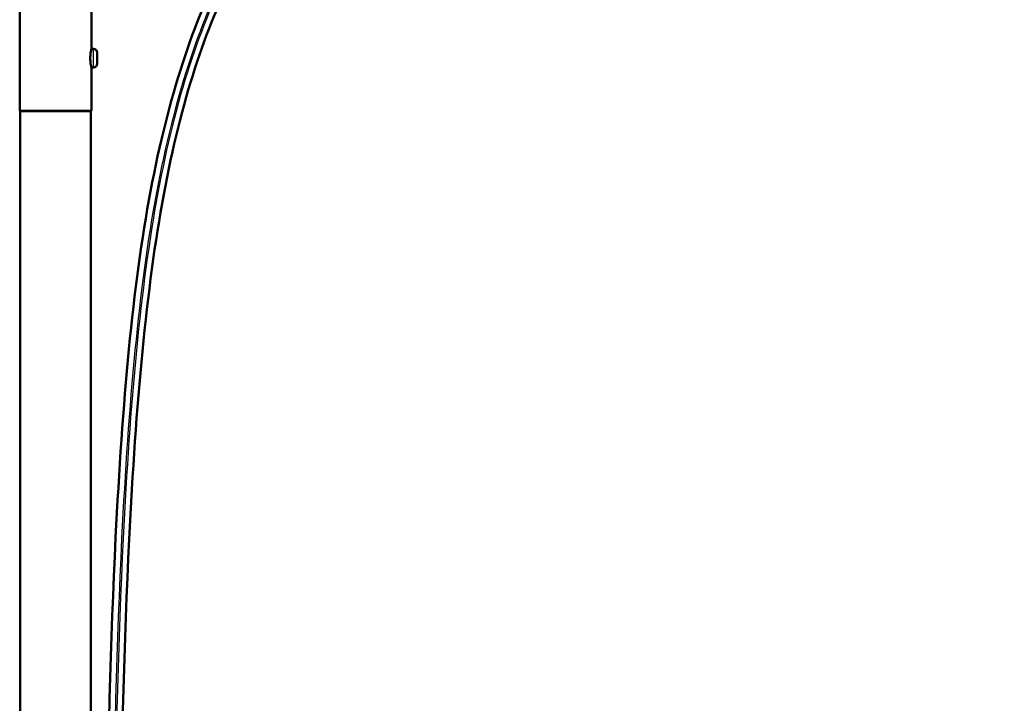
# Model space of a CAD drawing. Header units: millimetres. Extents: x 155 to 950, y -844 to 1327.
# Tile 22 of 56: x 690 to 950, y -123 to 58. Entities that reach past the tile are written whole.
import ezdxf

# ---------------------------------------------------------------- set-up
doc = ezdxf.new("R2010")
doc.units = ezdxf.units.MM
doc.header["$LTSCALE"] = 0.75
doc.layers.add('Visible', color=7, linetype='Continuous', lineweight=50)
doc.layers.add('Visible Narrow', color=7, linetype='Continuous', lineweight=25)

msp = doc.modelspace()

# ---------------------------------------------------------------- linework, layer by layer
at = {"layer": 'Visible', "extrusion": (-1, -2.22045e-16, 2.96647e-13)}
for p, q in [((689.57, 62.19), (689.57, 34.39)), ((708.57, 62.19), (708.57, 50.69)), ((709.07, 50.69), (708.57, 50.69)), ((710.07, 49.18, -1.06), (710.07, 49.37, -0.93)), ((710.07, 47.71, -1.36), (710.07, 47.97, -1.48)), ((708.57, 45.69), (708.57, 34.39)), ((709.07, 45.69), (708.57, 45.69)), ((710.07, 46.72, 0.29), (710.07, 46.8, -0.55)), ((689.72, 34.19), (689.72, -795.81)), ((708.42, 34.19), (708.42, -795.81))]:
    msp.add_line(p, q, dxfattribs=at)
at = {"layer": 'Visible', "extrusion": (-2.96647e-13, -2.22045e-16, -1)}
for centre, radius, start, end in [((-709.07, 49.69), 1, 90, 180), ((-709.07, 46.69), 1, 180, 270), ((-689.77, 34.39), 0.2, 270, 0), ((-708.37, 34.39), 0.2, 180, 270)]:
    msp.add_arc(centre, radius, start, end, dxfattribs=at)
at = {"layer": 'Visible', "extrusion": (1, 2.22045e-16, -2.96647e-13)}
for start, end in [(0, 21.5806), (48.8389, 81.5806), (108.8389, 141.5806), (168.8389, 180)]:
    msp.add_arc((48.19, 0, 710.07), 1.5, start, end, dxfattribs=at)
at = {"layer": 'Visible', "extrusion": (-2.22045e-16, 1, -2.22045e-16)}
msp.add_arc((-699.07, 0, 34.19), 9.35, 0, 180, dxfattribs=at)
at = {"layer": 'Visible'}
for points, knots in [([(767.78, 231.97, 1.24), (769.04, 227.67, 1.24), (775.33, 210.6, 1.24), (779.96, 181.91, 1.24), (780.02, 145.37, 1.24), (771.16, 106.61, 1.24), (745.21, 75.61, 1.24), (725.85, 17.74, 1.24), (716.18, -89.2, 1.24), (714.97, -264.06, 1.24), (720.1, -485.81, 1.24), (714.02, -666.71, 1.24), (721.63, -734.57, 1.24), (725.96, -756.66, 1.24), (732.13, -776.1, 1.24), (740.42, -792.32, 1.24), (750.67, -804.41, 1.24), (762.9, -812.37, 1.24), (776.82, -817.11, 1.24), (792.45, -819.56, 1.24), (821.3, -820.74, 1.24), (883.25, -815.8, 1.24), (922.12, -818.71, 1.24), (950.16, -822.42, 1.24)], [0.0376066, 0.0376066, 0.0376066, 0.0376066, 0.0625, 0.125, 0.1875, 0.25, 0.3333333, 0.4166667, 0.5, 0.625, 0.75, 0.82, 0.831, 0.842, 0.853, 0.864, 0.875, 0.8848, 0.8946, 0.9044, 0.9142, 0.945, 1, 1, 1, 1]), ([(765.06, 228.38, 1.24), (766.24, 224.59, 1.24), (771.78, 209.94, 1.24), (776.39, 181.54, 1.24), (776.42, 146.07, 1.24), (767.99, 108.38, 1.24), (742.4, 77.99, 1.24), (722.21, 18.37, 1.24), (712.64, -88.81, 1.24), (711.35, -263.86, 1.24), (716.53, -485.61, 1.24), (710.41, -666.34, 1.24), (718.04, -734.84, 1.24), (722.41, -757.26, 1.24), (728.68, -777.18, 1.24), (737.23, -794.05, 1.24), (748.02, -806.92, 1.24), (761.13, -815.55, 1.24), (775.75, -820.57, 1.24), (791.88, -823.13, 1.24), (821.28, -824.35, 1.24), (883.09, -819.4, 1.24), (921.58, -822.26, 1.24), (949.44, -825.94, 1.24)], [0.0420112, 0.0420112, 0.0420112, 0.0420112, 0.0625, 0.125, 0.1875, 0.25, 0.3333333, 0.4166667, 0.5, 0.625, 0.75, 0.82, 0.831, 0.842, 0.853, 0.864, 0.875, 0.8848, 0.8946, 0.9044, 0.9142, 0.945, 1, 1, 1, 1]), ([(708.57, 50.69), (708.57, 50.69, 0.32), (708.55, 50.63, 0.65), (708.49, 50.37, 1.27), (708.45, 50.18, 1.55), (708.36, 49.74, 1.99), (708.32, 49.46, 2.18), (708.26, 48.84, 2.44), (708.24, 48.51, 2.5), (708.24, 47.88, 2.5), (708.26, 47.54, 2.44), (708.32, 46.93, 2.18), (708.36, 46.65, 1.99), (708.45, 46.2, 1.55), (708.49, 46.01, 1.27), (708.55, 45.76, 0.65), (708.57, 45.69, 0.32), (708.57, 45.69)], [0.3786158, 0.3786158, 0.3786158, 0.3786158, 0.4732616, 0.4732616, 0.5679074, 0.5679074, 0.6625695, 0.6625695, 0.7572317, 0.7572317, 0.8518938, 0.8518938, 0.946556, 0.946556, 1.0412017, 1.0412017, 1.1358475, 1.1358475, 1.1358475, 1.1358475])]:
    msp.add_open_spline(points, degree=3, knots=knots, dxfattribs=at)
for points in [[(710.07, 49.59, 0.55), (710.07, 49.58, 0.68), (710.07, 49.56, 0.82), (710.06, 49.55, 0.96)], [(710.06, 49.55, 0.96), (710.07, 49.42, 1.02), (710.07, 49.3, 1.08), (710.07, 49.18, 1.13)], [(710.07, 49.37, -0.93), (710.07, 49.43, -0.89), (710.07, 49.5, -0.84), (710.07, 49.57, -0.79)], [(710.07, 48.41, 1.48), (710.07, 48.3, 1.54), (710.07, 48.17, 1.6), (710.06, 48.04, 1.65)], [(710.06, 48.04, 1.65), (710.07, 47.93, 1.57), (710.07, 47.81, 1.49), (710.07, 47.71, 1.42)], [(710.07, 47.02, 0.93), (710.07, 46.91, 0.86), (710.07, 46.8, 0.78), (710.06, 46.69, 0.7)], [(710.07, 47.97, -1.48), (710.07, 48.04, -1.52), (710.07, 48.12, -1.55), (710.07, 48.19, -1.59)], [(710.06, 46.69, 0.7), (710.07, 46.7, 0.56), (710.07, 46.71, 0.42), (710.07, 46.72, 0.29)], [(710.07, 46.8, -0.55), (710.07, 46.81, -0.63), (710.07, 46.81, -0.71), (710.07, 46.82, -0.79)]]:
    msp.add_open_spline(points, degree=3, dxfattribs=at)
at = {"layer": 'Visible Narrow', "extrusion": (-1, -2.22045e-16, 2.96647e-13)}
msp.add_arc((-48.19, 0, -709.07), 2.5, 0, 180, dxfattribs=at)
at = {"layer": 'Visible Narrow', "extrusion": (-2.22045e-16, 1, -2.22045e-16)}
msp.add_arc((-699.07, 0, 34.39), 9.5, 0, 180, dxfattribs=at)
at = {"layer": 'Visible Narrow'}
for points, knots in [([(766.26, 229.97, 2.84), (767.5, 225.89, 2.84), (773.36, 210.23, 2.84), (777.97, 181.7, 2.84), (778.02, 145.76, 2.84), (769.4, 107.59, 2.84), (743.65, 76.93, 2.84), (723.83, 18.09, 2.84), (714.21, -88.98, 2.84), (712.96, -263.95, 2.84), (718.11, -485.7, 2.84), (712.02, -666.5, 2.84), (719.63, -734.72, 2.84), (723.99, -757, 2.84), (730.21, -776.7, 2.84), (738.65, -793.28, 2.84), (749.2, -805.81, 2.84), (761.92, -814.14, 2.84), (776.22, -819.03, 2.84), (792.14, -821.54, 2.84), (821.29, -822.74, 2.84), (883.16, -817.8, 2.84), (921.82, -820.68, 2.84), (949.76, -824.38, 2.84)], [0.0401243, 0.0401243, 0.0401243, 0.0401243, 0.0625, 0.125, 0.1875, 0.25, 0.3333333, 0.4166667, 0.5, 0.625, 0.75, 0.82, 0.831, 0.842, 0.853, 0.864, 0.875, 0.8848, 0.8946, 0.9044, 0.9142, 0.945, 1, 1, 1, 1]), ([(766.57, 230.37, 2.84), (767.82, 226.23, 2.84), (773.75, 210.3, 2.84), (778.37, 181.75, 2.84), (778.42, 145.68, 2.84), (769.75, 107.4, 2.84), (743.96, 76.67, 2.84), (724.23, 18.02, 2.84), (714.61, -89.03, 2.84), (713.36, -263.97, 2.84), (718.51, -485.72, 2.84), (712.42, -666.54, 2.84), (720.03, -734.69, 2.84), (724.38, -756.93, 2.84), (730.59, -776.58, 2.84), (739, -793.09, 2.84), (749.49, -805.53, 2.84), (762.12, -813.78, 2.84), (776.34, -818.65, 2.84), (792.2, -821.15, 2.84), (821.29, -822.34, 2.84), (883.18, -817.4, 2.84), (921.88, -820.29, 2.84), (949.84, -823.99, 2.84)], [0.0396391, 0.0396391, 0.0396391, 0.0396391, 0.0625, 0.125, 0.1875, 0.25, 0.3333333, 0.4166667, 0.5, 0.625, 0.75, 0.82, 0.831, 0.842, 0.853, 0.864, 0.875, 0.8848, 0.8946, 0.9044, 0.9142, 0.945, 1, 1, 1, 1])]:
    msp.add_open_spline(points, degree=3, knots=knots, dxfattribs=at)

doc.saveas('drawing.dxf')
